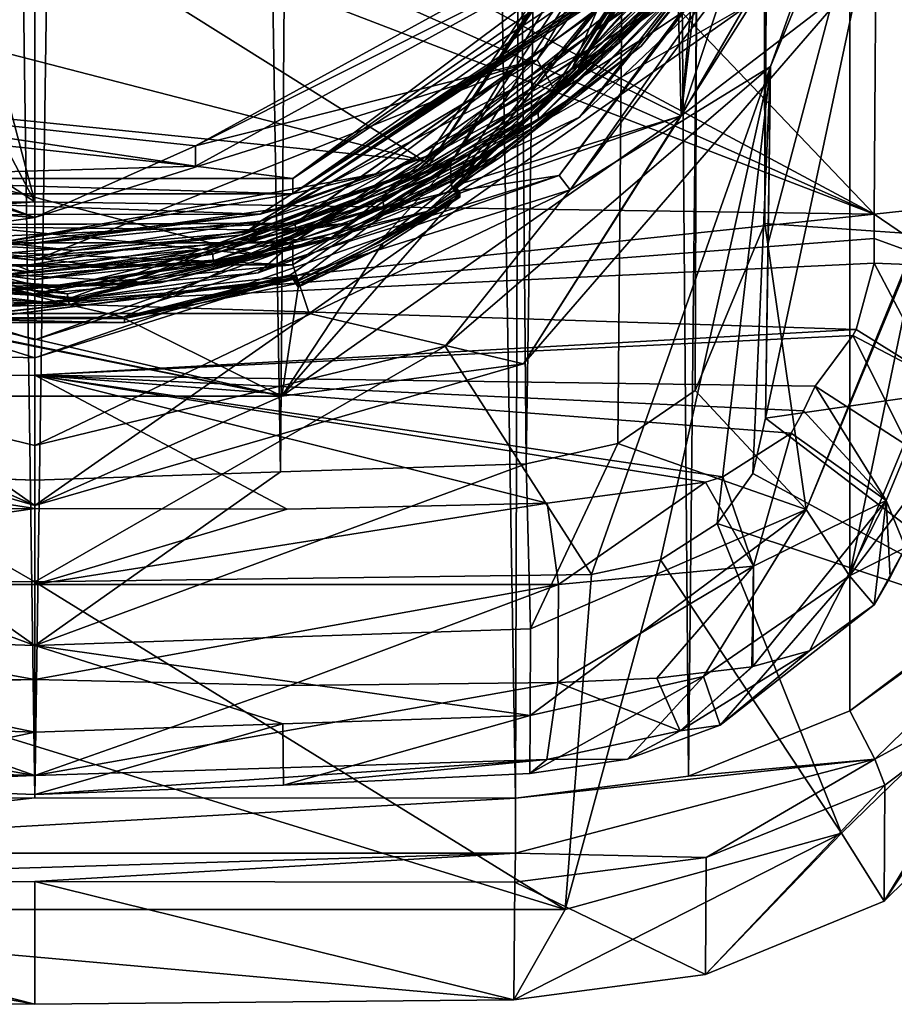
# Model space of a CAD drawing. Header units: metres. Extents: x -28 to 28, y -243 to 28.
# Tile 57 of 147: x 0 to 12, y -243 to -230. Entities that reach past the tile are written whole.
import ezdxf

# ---------------------------------------------------------------- set-up
doc = ezdxf.new("R2010")
doc.units = ezdxf.units.M
doc.layers.add('solid_10661043', color=7, linetype='CONTINUOUS')

msp = doc.modelspace()

# ---------------------------------------------------------------- linework, layer by layer
at = {"layer": 'solid_10661043'}
for points in [[(14.260134, -235.744232, 148.900345), (14.528956, -28.463978, 119.761185), (10.953245, -30.718777, 120.17012)], [(8.794792, -239.851074, 149.604797), (10.953245, -30.718777, 120.17012), (7.077552, -32.296108, 120.462379)], [(8.794792, -239.851074, 149.604797), (10.963223, -238.972534, 149.438049), (10.953245, -30.718777, 120.17012)], [(12.827184, -237.571793, 149.196396), (14.260134, -235.744232, 148.900345), (10.953245, -30.718777, 120.17012)], [(10.963223, -238.972534, 149.438049), (12.827184, -237.571793, 149.196396), (10.953245, -30.718777, 120.17012)], [(9.819463, -232.415909, 144.802475), (9.646918, -31.805536, 116.612808), (10.537894, -31.381983, 116.530365)], [(10.507792, -134.568008, 131.03302), (9.819463, -232.415909, 144.802475), (10.537894, -31.381983, 116.530365)], [(6.610481, -235.649948, 145.324188), (4.892302, -33.362179, 116.91967), (9.646918, -31.805536, 116.612808)], [(7.845077, -235.373337, 145.262558), (6.610481, -235.649948, 145.324188), (9.646918, -31.805536, 116.612808)], [(8.883996, -234.662659, 145.140533), (7.845077, -235.373337, 145.262558), (9.646918, -31.805536, 116.612808)], [(9.819463, -232.415909, 144.802475), (8.883996, -234.662659, 145.140533), (9.646918, -31.805536, 116.612808)], [(6.468189, -240.147827, 149.682373), (7.077552, -32.296108, 120.462379), (2.982663, -33.177189, 120.627808)], [(6.468189, -240.147827, 149.682373), (8.794792, -239.851074, 149.604797), (7.077552, -32.296108, 120.462379)], [(-6.468189, -240.147827, 149.682373), (0, -240.141998, 149.723801), (-2.982479, -33.177227, 120.627815)], [(0, -240.141998, 149.723801), (-0.000043, -33.363544, 120.662979), (-2.982479, -33.177227, 120.627815)], [(0, -240.141998, 149.723801), (2.982663, -33.177189, 120.627808), (-0.000043, -33.363544, 120.662979)], [(0, -240.141998, 149.723801), (6.468189, -240.147827, 149.682373), (2.982663, -33.177189, 120.627808)], [(-3.305357, -235.757614, 145.381073), (-4.885979, -33.363503, 116.919937), (0.002991, -33.878384, 117.022713)], [(3.305357, -235.757614, 145.381073), (0.002991, -33.878384, 117.022713), (4.892302, -33.362179, 116.91967)], [(6.610481, -235.649948, 145.324188), (3.305357, -235.757614, 145.381073), (4.892302, -33.362179, 116.91967)], [(0, -235.869141, 145.41066), (-3.305357, -235.757614, 145.381073), (0.002991, -33.878384, 117.022713)], [(3.305357, -235.757614, 145.381073), (0, -235.869141, 145.41066), (0.002991, -33.878384, 117.022713)], [(10.507792, -134.568008, 131.03302), (11.196074, -36.726776, 117.26329), (11.893538, -232.556244, 143.908066)], [(13.263363, -36.867573, 116.36544), (11.893538, -232.556244, 143.908066), (11.196074, -36.726776, 117.26329)], [(11.893538, -232.556244, 143.908066), (9.819463, -232.415909, 144.802475), (10.507792, -134.568008, 131.03302)], [(-8.043475, -223.244019, 117.530037), (8.043475, -227.407623, 118.645668), (5.242968, -231.574844, 119.762268)], [(-8.043475, -223.244019, 117.530037), (5.242968, -231.574844, 119.762268), (-7.775297, -228.205399, 118.859436)], [(12.228064, -223.749893, 126.800552), (9.829539, -235.033417, 128.596298), (9.865076, -232.679398, 127.983444)], [(12.228064, -223.749893, 126.800552), (14.566467, -234.351837, 131.239807), (9.829539, -235.033417, 128.596298)], [(12.228064, -223.749893, 126.800552), (9.865076, -232.679398, 127.983444), (9.898573, -230.300858, 127.403976)], [(11.650452, -226.044662, 130.030853), (12.228064, -223.749893, 126.800552), (9.898573, -230.300858, 127.403976)], [(7.924373, -228.204315, 135.268265), (10.937171, -224.656082, 134.31752), (6.759584, -230.21019, 135.80574)], [(6.980793, -230.601974, 133.706818), (6.759584, -230.21019, 135.80574), (10.937171, -224.656082, 134.31752)], [(6.980793, -230.601974, 133.706818), (10.937171, -224.656082, 134.31752), (8.973899, -228.710953, 133.240585)], [(8.696975, -230.963272, 121.461899), (10.75, -224.859955, 119.826523), (10.975, -227.044907, 120.693268)], [(9.273857, -226.010208, 120.134727), (10.75, -224.859955, 119.826523), (8.696975, -230.963272, 121.461899)], [(7.053384, -231.765656, 131.563782), (11.412658, -225.970139, 130.01088), (7.200444, -231.960938, 131.616119)], [(10.413155, -227.350571, 130.740082), (11.412658, -225.970139, 130.01088), (7.053384, -231.765656, 131.563782)], [(11.412658, -225.970139, 130.01088), (11.650452, -226.044662, 130.030853), (7.200444, -231.960938, 131.616119)], [(11.650452, -226.044662, 130.030853), (9.898573, -230.300858, 127.403976), (7.200444, -231.960938, 131.616119)], [(9.031406, -227.197449, 120.45285), (9.273857, -226.010208, 120.134727), (8.696975, -230.963272, 121.461899)], [(8.696975, -230.963272, 121.461899), (10.975, -227.044907, 120.693268), (10.975, -229.212814, 121.701157)], [(8.58188, -227.158752, 120.131897), (5.591261, -231.606979, 121.323799), (8.13539, -227.413498, 118.718941)], [(5.602021, -231.895142, 121.401009), (5.591261, -231.606979, 121.323799), (8.58188, -227.158752, 120.131897)], [(7.239349, -230.303268, 120.974464), (5.602021, -231.895142, 121.401009), (8.58188, -227.158752, 120.131897)], [(8.407458, -228.363602, 120.454735), (7.239349, -230.303268, 120.974464), (8.58188, -227.158752, 120.131897)], [(8.62681, -228.342728, 120.759727), (9.031406, -227.197449, 120.45285), (8.696975, -230.963272, 121.461899)], [(10.413155, -227.350571, 130.740082), (7.053384, -231.765656, 131.563782), (9.706754, -228.215454, 131.130142)], [(-2.42188, -227.530655, 137.232422), (-6.835716, -227.604538, 137.371872), (0, -232.123337, 138.397369)], [(-1.129875, -227.85202, 137.283493), (-2.42188, -227.530655, 137.232422), (0, -232.123337, 138.397369)], [(1.242382, -227.833252, 137.281525), (11.290958, -232.286453, 138.747162), (2.421863, -227.530655, 137.232422)], [(11.290958, -232.286453, 138.747162), (6.835705, -227.604538, 137.371872), (2.421863, -227.530655, 137.232422)], [(5.300373, -231.63028, 119.848831), (5.242968, -231.574844, 119.762268), (8.043475, -227.407623, 118.645668)], [(8.100316, -227.417389, 118.668106), (5.300373, -231.63028, 119.848831), (8.043475, -227.407623, 118.645668)], [(8.100316, -227.417389, 118.668106), (8.13539, -227.413498, 118.718941), (5.300373, -231.63028, 119.848831)], [(5.591261, -231.606979, 121.323799), (5.300373, -231.63028, 119.848831), (8.13539, -227.413498, 118.718941)], [(-6.835716, -227.604538, 137.371872), (-11.290958, -232.286453, 138.747162), (0, -232.123337, 138.397369)], [(11.290958, -232.286453, 138.747162), (11.323124, -227.679184, 137.513519), (6.835705, -227.604538, 137.371872)], [(12.357342, -227.569061, 137.951782), (11.323124, -227.679184, 137.513519), (12.325177, -232.176315, 139.185425)], [(12.325177, -232.176315, 139.185425), (11.323124, -227.679184, 137.513519), (11.290958, -232.286453, 138.747162)], [(-1.129875, -227.85202, 137.283493), (0, -232.123337, 138.397369), (-0.000009, -227.948135, 137.278625)], [(1.242382, -227.833252, 137.281525), (-0.000009, -227.948135, 137.278625), (11.290958, -232.286453, 138.747162)], [(7.924418, -228.476028, 134.254028), (3.468616, -231.807175, 135.146622), (9.081239, -227.868347, 134.091202)], [(9.081252, -228.075378, 133.318466), (9.081239, -227.868347, 134.091202), (3.468616, -231.807175, 135.146622)], [(11.290958, -232.286453, 138.747162), (-0.000009, -227.948135, 137.278625), (0, -232.123337, 138.397369)], [(9.755521, -227.953217, 131.041641), (8.211869, -229.905243, 131.526459), (9.066931, -229.326569, 131.251358)], [(9.388227, -228.362595, 131.26088), (8.211869, -229.905243, 131.526459), (9.755521, -227.953217, 131.041641)], [(9.081252, -228.075378, 133.318466), (3.468616, -231.807175, 135.146622), (3.468608, -232.014236, 134.373871)], [(9.081252, -228.075378, 133.318466), (3.468608, -232.014236, 134.373871), (9.039974, -228.315247, 133.319977)], [(5.537677, -231.994278, 132.142685), (8.158363, -230.026428, 131.860291), (9.69294, -228.166031, 131.398392)], [(9.706754, -228.215454, 131.130142), (5.537677, -231.994278, 132.142685), (9.69294, -228.166031, 131.398392)], [(9.486982, -228.103973, 132.114853), (7.857637, -229.987289, 132.581512), (9.322948, -228.525894, 132.159164)], [(9.162512, -228.414917, 132.309357), (7.857637, -229.987289, 132.581512), (9.486982, -228.103973, 132.114853)], [(9.044994, -228.903793, 131.519119), (9.69294, -228.166031, 131.398392), (8.158363, -230.026428, 131.860291)], [(-7.775297, -228.205399, 118.859436), (5.242968, -231.574844, 119.762268), (-6.472847, -230.386093, 119.443748)], [(2.162996, -231.370224, 136.116577), (7.924373, -228.204315, 135.268265), (6.759584, -230.21019, 135.80574)], [(7.924418, -228.476028, 134.254028), (7.924373, -228.204315, 135.268265), (2.162996, -231.370224, 136.116577)], [(3.323628, -232.205811, 134.261261), (7.486033, -230.055893, 133.633026), (9.039974, -228.315247, 133.319977)], [(8.936024, -228.446075, 133.355026), (3.323628, -232.205811, 134.261261), (9.039974, -228.315247, 133.319977)], [(3.468608, -232.014236, 134.373871), (8.936024, -228.446075, 133.355026), (9.039974, -228.315247, 133.319977)], [(9.706754, -228.215454, 131.130142), (7.053384, -231.765656, 131.563782), (5.537677, -231.994278, 132.142685)], [(7.318684, -230.284424, 121.279999), (8.50496, -228.311203, 120.751282), (8.62681, -228.342728, 120.759727)], [(8.50496, -228.362961, 120.55809), (8.50496, -228.311203, 120.751282), (7.318684, -230.284424, 121.279999)], [(8.973899, -228.710953, 133.240585), (9.198577, -228.244934, 133.18544), (7.486033, -230.055893, 133.633026)], [(9.039974, -228.315247, 133.319977), (7.486033, -230.055893, 133.633026), (9.198577, -228.244934, 133.18544)], [(8.936024, -228.446075, 133.355026), (8.830043, -228.575394, 133.389679), (3.323628, -232.205811, 134.261261)], [(3.468608, -232.014236, 134.373871), (8.830043, -228.575394, 133.389679), (8.936024, -228.446075, 133.355026)], [(3.499562, -232.411591, 133.278641), (7.857637, -229.987289, 132.581512), (9.162512, -228.414917, 132.309357)], [(3.499615, -232.410278, 133.283478), (3.499562, -232.411591, 133.278641), (9.162512, -228.414917, 132.309357)], [(9.162863, -228.413147, 132.314072), (3.499615, -232.410278, 133.283478), (9.162512, -228.414917, 132.309357)], [(4.721988, -231.985611, 133.30632), (3.499615, -232.410278, 133.283478), (9.162863, -228.413147, 132.314072)], [(9.388227, -228.362595, 131.26088), (4.234351, -232.411011, 132.249283), (8.211869, -229.905243, 131.526459)], [(9.388227, -228.362595, 131.26088), (6.185085, -231.420609, 132.019241), (4.234351, -232.411011, 132.249283)], [(4.721988, -231.985611, 133.30632), (9.162863, -228.413147, 132.314072), (6.903162, -230.716995, 133.000977)], [(8.476583, -228.373871, 120.487999), (5.602021, -231.895142, 121.401009), (7.239349, -230.303268, 120.974464)], [(5.637803, -231.947388, 121.445518), (5.602021, -231.895142, 121.401009), (8.476583, -228.373871, 120.487999)], [(5.637803, -231.947388, 121.445518), (8.476583, -228.373871, 120.487999), (8.50496, -228.362961, 120.55809)], [(7.318685, -230.336182, 121.086815), (5.637803, -231.947388, 121.445518), (8.50496, -228.362961, 120.55809)], [(9.388227, -228.362595, 131.26088), (8.934701, -228.9673, 131.416336), (6.185085, -231.420609, 132.019241)], [(9.316832, -228.442551, 132.502884), (6.777332, -231.009674, 132.772095), (6.771633, -230.92215, 133.114761)], [(8.733032, -229.021393, 132.583572), (9.316832, -228.442551, 132.502884), (6.771633, -230.92215, 133.114761)], [(9.316832, -228.442551, 132.502884), (9.322948, -228.525894, 132.159164), (6.777332, -231.009674, 132.772095)], [(6.903162, -230.716995, 133.000977), (9.162863, -228.413147, 132.314072), (8.733032, -229.021393, 132.583572)], [(8.476583, -228.373871, 120.487999), (7.239349, -230.303268, 120.974464), (8.407458, -228.363602, 120.454735)], [(7.318684, -230.284424, 121.279999), (8.62681, -228.342728, 120.759727), (8.696975, -230.963272, 121.461899)], [(7.318685, -230.336182, 121.086815), (8.50496, -228.362961, 120.55809), (7.318684, -230.284424, 121.279999)], [(7.924418, -228.476028, 134.254028), (2.162996, -231.370224, 136.116577), (2.162884, -231.642014, 135.102356)], [(7.924418, -228.476028, 134.254028), (2.162884, -231.642014, 135.102356), (3.468616, -231.807175, 135.146622)], [(8.830043, -228.575394, 133.389679), (3.032717, -232.287766, 134.283936), (3.323628, -232.205811, 134.261261)], [(4.587825, -231.744949, 134.228882), (3.032717, -232.287766, 134.283936), (8.830043, -228.575394, 133.389679)], [(4.587825, -231.744949, 134.228882), (8.830043, -228.575394, 133.389679), (3.468608, -232.014236, 134.373871)], [(7.857637, -229.987289, 132.581512), (6.777332, -231.009674, 132.772095), (9.322948, -228.525894, 132.159164)], [(6.980793, -230.601974, 133.706818), (8.973899, -228.710953, 133.240585), (7.486033, -230.055893, 133.633026)], [(3.468608, -232.674225, 131.910767), (9.081252, -228.735367, 130.855347), (5.275172, -232.25325, 132.001556)], [(3.468608, -232.674225, 131.910767), (9.081248, -229.03302, 129.744537), (9.081252, -228.735367, 130.855347)], [(9.081252, -228.735367, 130.855347), (7.328197, -230.984329, 131.677917), (5.275172, -232.25325, 132.001556)], [(9.081252, -228.735367, 130.855347), (9.066931, -229.326569, 131.251358), (7.328197, -230.984329, 131.677917)], [(6.185085, -231.420609, 132.019241), (8.934701, -228.9673, 131.416336), (7.293616, -230.674927, 131.956329)], [(7.293616, -230.674927, 131.956329), (9.044994, -228.903793, 131.519119), (8.158363, -230.026428, 131.860291)], [(8.934701, -228.9673, 131.416336), (9.044994, -228.903793, 131.519119), (7.293616, -230.674927, 131.956329)], [(3.468608, -232.674225, 131.910767), (3.468622, -232.971863, 130.799942), (9.081248, -229.03302, 129.744537)], [(9.081248, -229.03302, 129.744537), (3.468622, -232.971863, 130.799942), (9.655563, -229.436234, 129.852585)], [(6.903162, -230.716995, 133.000977), (8.733032, -229.021393, 132.583572), (6.771633, -230.92215, 133.114761)], [(10.975, -229.212814, 121.701157), (9.655563, -229.436234, 129.852585), (6.575505, -234.303757, 123.065277)], [(8.696975, -230.963272, 121.461899), (10.975, -229.212814, 121.701157), (6.575505, -234.303757, 123.065277)], [(8.211869, -229.905243, 131.526459), (7.328197, -230.984329, 131.677917), (9.066931, -229.326569, 131.251358)], [(3.468622, -232.971863, 130.799942), (3.688202, -233.624054, 130.974701), (9.655563, -229.436234, 129.852585)], [(6.575505, -234.303757, 123.065277), (9.655563, -229.436234, 129.852585), (3.688202, -233.624054, 130.974701)], [(4.234351, -232.411011, 132.249283), (6.258892, -231.480942, 131.912521), (8.211869, -229.905243, 131.526459)], [(8.211869, -229.905243, 131.526459), (6.258892, -231.480942, 131.912521), (7.328197, -230.984329, 131.677917)], [(3.499562, -232.411591, 133.278641), (5.83266, -231.48024, 132.945969), (7.857637, -229.987289, 132.581512)], [(5.537677, -231.994278, 132.142685), (6.251968, -231.529449, 132.228439), (8.158363, -230.026428, 131.860291)], [(7.857637, -229.987289, 132.581512), (5.83266, -231.48024, 132.945969), (6.777332, -231.009674, 132.772095)], [(7.293616, -230.674927, 131.956329), (8.158363, -230.026428, 131.860291), (6.251968, -231.529449, 132.228439)], [(3.323628, -232.205811, 134.261261), (5.394746, -231.461288, 133.974609), (7.486033, -230.055893, 133.633026)], [(6.980793, -230.601974, 133.706818), (7.486033, -230.055893, 133.633026), (5.394746, -231.461288, 133.974609)], [(-4.42454, -230.660446, 135.926392), (0, -232.331696, 136.374191), (-6.759584, -230.21019, 135.80574)], [(-4.685194, -231.963333, 133.894241), (-6.759584, -230.21019, 135.80574), (0, -232.331696, 136.374191)], [(2.162996, -231.370224, 136.116577), (6.759584, -230.21019, 135.80574), (0, -232.331696, 136.374191)], [(0, -232.909332, 134.218384), (0, -232.331696, 136.374191), (6.759584, -230.21019, 135.80574)], [(0, -232.909332, 134.218384), (6.759584, -230.21019, 135.80574), (2.791173, -232.566666, 134.168655)], [(2.791173, -232.566666, 134.168655), (6.759584, -230.21019, 135.80574), (5.09989, -231.738083, 133.981445)], [(5.09989, -231.738083, 133.981445), (6.759584, -230.21019, 135.80574), (6.980793, -230.601974, 133.706818)], [(5.51886, -234.065674, 127.725281), (9.898573, -230.300858, 127.403976), (7.486995, -237.138763, 128.812332)], [(7.200444, -231.960938, 131.616119), (9.898573, -230.300858, 127.403976), (5.51886, -234.065674, 127.725281)], [(5.652492, -231.901932, 121.713417), (7.318684, -230.284424, 121.279999), (8.696975, -230.963272, 121.461899)], [(7.318685, -230.336182, 121.086815), (7.318684, -230.284424, 121.279999), (5.652492, -231.901932, 121.713417)], [(9.898573, -230.300858, 127.403976), (8.419504, -236.941818, 128.89151), (7.486995, -237.138763, 128.812332)], [(9.898573, -230.300858, 127.403976), (9.181102, -236.44989, 128.874741), (8.419504, -236.941818, 128.89151)], [(9.898573, -230.300858, 127.403976), (9.661068, -235.777985, 128.770187), (9.181102, -236.44989, 128.874741)], [(9.898573, -230.300858, 127.403976), (9.829539, -235.033417, 128.596298), (9.661068, -235.777985, 128.770187)], [(9.898573, -230.300858, 127.403976), (9.865076, -232.679398, 127.983444), (9.829539, -235.033417, 128.596298)], [(-6.472847, -230.386093, 119.443748), (5.242968, -231.574844, 119.762268), (2.986201, -232.83432, 120.099747)], [(-6.472847, -230.386093, 119.443748), (2.986201, -232.83432, 120.099747), (-4.536256, -232.071075, 119.895233)], [(7.318685, -230.336182, 121.086815), (5.652492, -231.953705, 121.520233), (5.637803, -231.947388, 121.445518)], [(7.318685, -230.336182, 121.086815), (5.652492, -231.901932, 121.713417), (5.652492, -231.953705, 121.520233)], [(-4.42454, -230.660446, 135.926392), (2.162996, -231.370224, 136.116577), (0, -232.331696, 136.374191)], [(2.162884, -231.642014, 135.102356), (2.162996, -231.370224, 136.116577), (-4.42454, -230.660446, 135.926392)], [(2.162884, -231.642014, 135.102356), (-4.42454, -230.660446, 135.926392), (-4.424427, -230.932251, 134.912186)], [(5.09989, -231.738083, 133.981445), (6.980793, -230.601974, 133.706818), (5.394746, -231.461288, 133.974609)], [(5.173812, -232.033585, 132.285599), (7.293616, -230.674927, 131.956329), (6.251968, -231.529449, 132.228439)], [(6.185085, -231.420609, 132.019241), (7.293616, -230.674927, 131.956329), (5.173812, -232.033585, 132.285599)], [(4.721988, -231.985611, 133.30632), (6.903162, -230.716995, 133.000977), (6.771633, -230.92215, 133.114761)], [(2.162884, -231.642014, 135.102356), (-4.424427, -230.932251, 134.912186), (-3.468622, -231.807175, 135.146622)], [(3.321812, -234.735474, 122.472656), (8.696975, -230.963272, 121.461899), (6.575505, -234.303757, 123.065277)], [(5.715565, -232.007462, 121.741692), (8.696975, -230.963272, 121.461899), (3.321812, -234.735474, 122.472656)], [(6.771633, -230.92215, 133.114761), (4.690802, -232.185684, 133.054749), (4.68662, -232.095947, 133.396866)], [(4.721988, -231.985611, 133.30632), (6.771633, -230.92215, 133.114761), (4.68662, -232.095947, 133.396866)], [(6.771633, -230.92215, 133.114761), (6.777332, -231.009674, 132.772095), (4.690802, -232.185684, 133.054749)], [(5.715565, -232.007462, 121.741692), (5.652492, -231.901932, 121.713417), (8.696975, -230.963272, 121.461899)], [(5.83266, -231.48024, 132.945969), (4.690802, -232.185684, 133.054749), (6.777332, -231.009674, 132.772095)], [(6.258892, -231.480942, 131.912521), (5.275172, -232.25325, 132.001556), (7.328197, -230.984329, 131.677917)], [(2.765129, -232.877426, 132.356934), (6.185085, -231.420609, 132.019241), (2.796016, -232.906006, 132.483185)], [(4.234351, -232.411011, 132.249283), (6.185085, -231.420609, 132.019241), (2.765129, -232.877426, 132.356934)], [(6.185085, -231.420609, 132.019241), (5.173812, -232.033585, 132.285599), (2.796016, -232.906006, 132.483185)], [(5.09989, -231.738083, 133.981445), (5.394746, -231.461288, 133.974609), (3.036785, -232.383774, 134.185913)], [(3.323628, -232.205811, 134.261261), (3.036785, -232.383774, 134.185913), (5.394746, -231.461288, 133.974609)], [(3.499562, -232.411591, 133.278641), (3.517561, -232.502563, 133.18457), (5.83266, -231.48024, 132.945969)], [(5.83266, -231.48024, 132.945969), (3.517561, -232.502563, 133.18457), (4.690802, -232.185684, 133.054749)], [(6.258892, -231.480942, 131.912521), (3.989734, -232.60173, 132.177887), (5.275172, -232.25325, 132.001556)], [(4.234351, -232.411011, 132.249283), (3.989734, -232.60173, 132.177887), (6.258892, -231.480942, 131.912521)], [(5.300373, -231.63028, 119.848831), (0.440793, -233.432144, 120.331635), (2.986201, -232.83432, 120.099747)], [(0.464979, -233.507721, 121.833099), (0.440793, -233.432144, 120.331635), (5.300373, -231.63028, 119.848831)], [(5.591261, -231.606979, 121.323799), (0.464979, -233.507721, 121.833099), (5.300373, -231.63028, 119.848831)], [(1.191051, -233.67627, 121.878258), (0.464979, -233.507721, 121.833099), (5.591261, -231.606979, 121.323799)], [(1.191051, -233.67627, 121.878258), (5.591261, -231.606979, 121.323799), (3.436957, -233.102554, 121.724533)], [(5.300373, -231.63028, 119.848831), (2.986201, -232.83432, 120.099747), (5.242968, -231.574844, 119.762268)], [(5.591261, -231.606979, 121.323799), (3.500044, -233.208099, 121.752815), (3.436957, -233.102554, 121.724533)], [(4.624999, -232.675369, 121.610069), (3.500044, -233.208099, 121.752815), (5.591261, -231.606979, 121.323799)], [(5.537677, -231.994278, 132.142685), (4.060669, -232.607178, 132.483948), (6.251968, -231.529449, 132.228439)], [(5.173812, -232.033585, 132.285599), (6.251968, -231.529449, 132.228439), (4.060669, -232.607178, 132.483948)], [(5.602021, -231.895142, 121.401009), (4.624999, -232.675369, 121.610069), (5.591261, -231.606979, 121.323799)], [(-7.053384, -231.765656, 131.563782), (0, -233.97934, 132.156937), (-7.200444, -231.960938, 131.616119)], [(0, -233.366959, 132.510498), (0, -233.97934, 132.156937), (-7.053384, -231.765656, 131.563782)], [(0, -233.366959, 132.510498), (-7.053384, -231.765656, 131.563782), (-3.989883, -232.676987, 132.325607)], [(2.162884, -231.642014, 135.102356), (-3.468622, -231.807175, 135.146622), (3.468616, -231.807175, 135.146622)], [(-0.718249, -232.71373, 134.459091), (3.032717, -232.287766, 134.283936), (4.587825, -231.744949, 134.228882)], [(-0.718249, -232.71373, 134.459091), (4.587825, -231.744949, 134.228882), (3.468608, -232.014236, 134.373871)], [(7.053384, -231.765656, 131.563782), (7.200444, -231.960938, 131.616119), (0, -234.220825, 132.221649)], [(0, -233.97934, 132.156937), (7.053384, -231.765656, 131.563782), (0, -234.220825, 132.221649)], [(5.537677, -231.994278, 132.142685), (7.053384, -231.765656, 131.563782), (0, -233.97934, 132.156937)], [(2.791173, -232.566666, 134.168655), (5.09989, -231.738083, 133.981445), (3.036785, -232.383774, 134.185913)], [(3.468608, -232.014236, 134.373871), (3.468616, -231.807175, 135.146622), (-3.468622, -231.807175, 135.146622)], [(3.468608, -232.014236, 134.373871), (-3.468622, -231.807175, 135.146622), (-3.468608, -232.014236, 134.373871)], [(5.602021, -231.895142, 121.401009), (5.665107, -232.000687, 121.429291), (4.624999, -232.675369, 121.610069)], [(5.637803, -231.947388, 121.445518), (5.665107, -232.000687, 121.429291), (5.602021, -231.895142, 121.401009)], [(5.715565, -232.007462, 121.741692), (5.715565, -232.059219, 121.548508), (5.652492, -231.901932, 121.713417)], [(5.652492, -231.953705, 121.520233), (5.652492, -231.901932, 121.713417), (5.715565, -232.059219, 121.548508)], [(-7.200444, -231.960938, 131.616119), (0, -234.220825, 132.221649), (-5.518345, -234.065933, 127.725296)], [(0, -233.97934, 132.156937), (0, -234.220825, 132.221649), (-7.200444, -231.960938, 131.616119)], [(-4.685194, -231.963333, 133.894241), (0, -232.331696, 136.374191), (-2.395004, -232.674805, 134.119415)], [(-0.718249, -232.71373, 134.459091), (3.468608, -232.014236, 134.373871), (-3.468608, -232.014236, 134.373871)], [(7.200444, -231.960938, 131.616119), (5.51886, -234.065674, 127.725281), (0, -235.402893, 127.810097)], [(7.200444, -231.960938, 131.616119), (0, -235.402893, 127.810097), (0, -234.220825, 132.221649)], [(5.537677, -231.994278, 132.142685), (0, -233.97934, 132.156937), (0, -233.366959, 132.510498)], [(5.537677, -231.994278, 132.142685), (0, -233.366959, 132.510498), (4.060669, -232.607178, 132.483948)], [(2.309852, -232.755722, 133.475967), (3.499615, -232.410278, 133.283478), (4.721988, -231.985611, 133.30632)], [(2.309852, -232.755722, 133.475967), (4.721988, -231.985611, 133.30632), (2.395918, -232.825119, 133.557693)], [(4.721988, -231.985611, 133.30632), (4.68662, -232.095947, 133.396866), (2.395918, -232.825119, 133.557693)], [(2.796016, -232.906006, 132.483185), (5.173812, -232.033585, 132.285599), (4.060669, -232.607178, 132.483948)], [(4.675, -232.681381, 121.922264), (5.715565, -232.007462, 121.741692), (3.321812, -234.735474, 122.472656)], [(5.700878, -232.052902, 121.473793), (4.624999, -232.675369, 121.610069), (5.665107, -232.000687, 121.429291)], [(4.675, -232.681381, 121.922264), (5.715565, -232.059219, 121.548508), (5.715565, -232.007462, 121.741692)], [(5.637803, -231.947388, 121.445518), (5.700878, -232.052902, 121.473793), (5.665107, -232.000687, 121.429291)], [(5.652492, -231.953705, 121.520233), (5.700878, -232.052902, 121.473793), (5.637803, -231.947388, 121.445518)], [(5.652492, -231.953705, 121.520233), (5.715565, -232.059219, 121.548508), (5.700878, -232.052902, 121.473793)], [(-11.291875, -232.615402, 138.806427), (0, -232.123337, 138.397369), (-11.290958, -232.286453, 138.747162)], [(-11.291875, -232.615402, 138.806427), (-11.291493, -232.949448, 138.810028), (0, -232.123337, 138.397369)], [(-11.291493, -232.949448, 138.810028), (0, -233.485764, 138.278229), (0, -232.123337, 138.397369)], [(-4.838903, -232.134964, 121.465271), (-4.587154, -232.130814, 119.982941), (0.440793, -233.432144, 120.331635)], [(0.464979, -233.507721, 121.833099), (-4.838903, -232.134964, 121.465271), (0.440793, -233.432144, 120.331635)], [(0.464979, -233.507721, 121.833099), (-3.546867, -233.058578, 121.712753), (-4.838903, -232.134964, 121.465271)], [(0.440793, -233.432144, 120.331635), (-4.587154, -232.130814, 119.982941), (-2.155274, -233.095215, 120.169655)], [(-4.536256, -232.071075, 119.895233), (2.986201, -232.83432, 120.099747), (0.436854, -233.358231, 120.240128)], [(-4.536256, -232.071075, 119.895233), (0.436854, -233.358231, 120.240128), (-2.155274, -233.095215, 120.169655)], [(-3.908972, -232.041702, 134.11174), (-3.658782, -232.12767, 134.133438), (-0.175869, -232.699356, 134.339935)], [(3.032717, -232.287766, 134.283936), (-3.908972, -232.041702, 134.11174), (-0.175869, -232.699356, 134.339935)], [(-3.213071, -232.298523, 134.309875), (-3.908972, -232.041702, 134.11174), (3.032717, -232.287766, 134.283936)], [(-3.658782, -232.12767, 134.133438), (-1.997808, -232.630478, 134.17543), (-0.175869, -232.699356, 134.339935)], [(0, -233.485764, 138.278229), (11.290958, -232.286453, 138.747162), (0, -232.123337, 138.397369)], [(4.68662, -232.095947, 133.396866), (2.398017, -232.916229, 133.215927), (2.395918, -232.825119, 133.557693)], [(4.68662, -232.095947, 133.396866), (4.690802, -232.185684, 133.054749), (2.398017, -232.916229, 133.215927)], [(5.700878, -232.052902, 121.473793), (3.535815, -233.260315, 121.797318), (3.500044, -233.208099, 121.752815)], [(5.700878, -232.052902, 121.473793), (3.500044, -233.208099, 121.752815), (4.624999, -232.675369, 121.610069)], [(5.700878, -232.052902, 121.473793), (5.715565, -232.059219, 121.548508), (3.535815, -233.260315, 121.797318)], [(5.715565, -232.059219, 121.548508), (4.675, -232.733139, 121.72908), (3.535815, -233.260315, 121.797318)], [(4.675, -232.681381, 121.922264), (4.675, -232.733139, 121.72908), (5.715565, -232.059219, 121.548508)], [(-3.213071, -232.298523, 134.309875), (3.032717, -232.287766, 134.283936), (-0.718249, -232.71373, 134.459091)], [(-0.175869, -232.699356, 134.339935), (3.036785, -232.383774, 134.185913), (3.323628, -232.205811, 134.261261)], [(3.032717, -232.287766, 134.283936), (-0.175869, -232.699356, 134.339935), (3.323628, -232.205811, 134.261261)], [(11.291875, -232.615326, 138.806412), (11.290958, -232.286453, 138.747162), (0, -233.485764, 138.278229)], [(3.517561, -232.502563, 133.18457), (2.398017, -232.916229, 133.215927), (4.690802, -232.185684, 133.054749)], [(3.989734, -232.60173, 132.177887), (3.002573, -233.07576, 132.204956), (5.275172, -232.25325, 132.001556)], [(3.468608, -232.674225, 131.910767), (5.275172, -232.25325, 132.001556), (3.002573, -233.07576, 132.204956)], [(12.325177, -232.176315, 139.185425), (11.290958, -232.286453, 138.747162), (12.321296, -232.989853, 139.264221)], [(12.321296, -232.989853, 139.264221), (11.290958, -232.286453, 138.747162), (11.291875, -232.615326, 138.806412)], [(-3.499615, -232.438354, 133.178665), (3.517561, -232.502563, 133.18457), (3.499562, -232.411591, 133.278641)], [(-3.499561, -232.437088, 133.183502), (-3.499615, -232.438354, 133.178665), (3.499562, -232.411591, 133.278641)], [(3.499615, -232.410278, 133.283478), (-3.499561, -232.437088, 133.183502), (3.499562, -232.411591, 133.278641)], [(-2.73144, -232.68251, 133.379639), (-3.499561, -232.437088, 133.183502), (3.499615, -232.410278, 133.283478)], [(-2.73144, -232.68251, 133.379639), (3.499615, -232.410278, 133.283478), (-0.216108, -232.991837, 133.500793)], [(-2.395004, -232.674805, 134.119415), (0, -232.331696, 136.374191), (0, -232.909332, 134.218384)], [(4.234351, -232.411011, 132.249283), (-2.377083, -232.985748, 132.302094), (3.989734, -232.60173, 132.177887)], [(4.234351, -232.411011, 132.249283), (-0.958964, -233.183334, 132.381912), (-2.377083, -232.985748, 132.302094)], [(4.234351, -232.411011, 132.249283), (2.765129, -232.877426, 132.356934), (-0.958964, -233.183334, 132.381912)], [(-0.216108, -232.991837, 133.500793), (3.499615, -232.410278, 133.283478), (2.309852, -232.755722, 133.475967)], [(-0.175869, -232.699356, 134.339935), (0.534234, -232.779205, 134.253784), (3.036785, -232.383774, 134.185913)], [(2.791173, -232.566666, 134.168655), (3.036785, -232.383774, 134.185913), (0.534234, -232.779205, 134.253784)], [(10.377158, -236.260864, 144.444458), (8.883996, -234.662659, 145.140533), (9.819463, -232.415909, 144.802475)], [(11.893538, -232.556244, 143.908066), (10.377158, -236.260864, 144.444458), (9.819463, -232.415909, 144.802475)], [(-3.560557, -232.545502, 133.39296), (0, -233.077896, 133.58931), (-3.341126, -232.702896, 133.072235)], [(-0.216108, -232.991837, 133.500793), (0, -233.077896, 133.58931), (-3.560557, -232.545502, 133.39296)], [(-3.499615, -232.438354, 133.178665), (-1.499562, -232.963455, 133.231766), (1.037014, -233.003845, 133.281174)], [(-3.499615, -232.438354, 133.178665), (1.037014, -233.003845, 133.281174), (3.517561, -232.502563, 133.18457)], [(0, -232.909332, 134.218384), (2.791173, -232.566666, 134.168655), (0.534234, -232.779205, 134.253784)], [(3.517561, -232.502563, 133.18457), (1.037014, -233.003845, 133.281174), (2.398017, -232.916229, 133.215927)], [(11.893538, -232.556244, 143.908066), (11.917707, -232.559906, 143.88324), (10.377158, -236.260864, 144.444458)], [(11.917707, -232.559906, 143.88324), (10.962105, -237.156967, 142.460449), (10.377158, -236.260864, 144.444458)], [(11.917707, -232.559906, 143.88324), (12.745056, -232.854248, 141.832581), (10.962105, -237.156967, 142.460449)], [(0, -233.366959, 132.510498), (-3.989883, -232.676987, 132.325607), (-0.769058, -233.31604, 132.601059)], [(-3.468608, -232.674225, 131.910767), (-3.468616, -232.971863, 130.799942), (3.468622, -232.971863, 130.799942)], [(-3.468608, -232.674225, 131.910767), (3.468608, -232.674225, 131.910767), (-1.810833, -233.271393, 132.22113)], [(-3.468608, -232.674225, 131.910767), (3.468622, -232.971863, 130.799942), (3.468608, -232.674225, 131.910767)], [(-2.395004, -232.674805, 134.119415), (0, -232.909332, 134.218384), (-1.997808, -232.630478, 134.17543)], [(-2.377083, -232.985748, 132.302094), (1.534736, -233.207458, 132.302872), (3.989734, -232.60173, 132.177887)], [(0, -232.909332, 134.218384), (0.534234, -232.779205, 134.253784), (-1.997808, -232.630478, 134.17543)], [(-0.175869, -232.699356, 134.339935), (-1.997808, -232.630478, 134.17543), (0.534234, -232.779205, 134.253784)], [(3.468608, -232.674225, 131.910767), (0.604869, -233.419815, 132.279144), (-1.810833, -233.271393, 132.22113)], [(0, -233.366959, 132.510498), (1.6842, -233.211899, 132.610153), (4.060669, -232.607178, 132.483948)], [(11.291875, -232.615326, 138.806412), (0, -233.485764, 138.278229), (11.291493, -232.949448, 138.810028)], [(3.468608, -232.674225, 131.910767), (3.002573, -233.07576, 132.204956), (0.604869, -233.419815, 132.279144)], [(3.989734, -232.60173, 132.177887), (1.534736, -233.207458, 132.302872), (3.002573, -233.07576, 132.204956)], [(2.796016, -232.906006, 132.483185), (4.060669, -232.607178, 132.483948), (1.6842, -233.211899, 132.610153)], [(4.675, -232.681381, 121.922264), (3.321812, -234.735474, 122.472656), (3.550502, -233.214874, 122.065216)], [(4.675, -232.681381, 121.922264), (3.550502, -233.214874, 122.065216), (4.675, -232.733139, 121.72908)], [(12.321296, -232.989853, 139.264221), (11.291875, -232.615326, 138.806412), (11.291493, -232.949448, 138.810028)], [(0, -233.077896, 133.58931), (0, -233.169449, 133.24762), (-3.341126, -232.702896, 133.072235)], [(-1.499562, -232.963455, 133.231766), (-3.341126, -232.702896, 133.072235), (0, -233.169449, 133.24762)], [(-0.216108, -232.991837, 133.500793), (2.309852, -232.755722, 133.475967), (0, -233.077896, 133.58931)], [(2.309852, -232.755722, 133.475967), (2.395918, -232.825119, 133.557693), (0, -233.077896, 133.58931)], [(2.395918, -232.825119, 133.557693), (0, -233.169449, 133.24762), (0, -233.077896, 133.58931)], [(2.395918, -232.825119, 133.557693), (2.398017, -232.916229, 133.215927), (0, -233.169449, 133.24762)], [(4.675, -232.733139, 121.72908), (3.550502, -233.266632, 121.872032), (3.535815, -233.260315, 121.797318)], [(4.675, -232.733139, 121.72908), (3.550502, -233.214874, 122.065216), (3.550502, -233.266632, 121.872032)], [(-11.291493, -232.949448, 138.810028), (-11.051794, -233.83815, 138.517563), (0, -233.485764, 138.278229)], [(1.037014, -233.003845, 133.281174), (-1.499562, -232.963455, 133.231766), (0, -233.169449, 133.24762)], [(-0.958964, -233.183334, 132.381912), (2.765129, -232.877426, 132.356934), (0.283596, -233.248611, 132.536758)], [(1.037014, -233.003845, 133.281174), (0, -233.169449, 133.24762), (2.398017, -232.916229, 133.215927)], [(0, -233.485764, 138.278229), (11.051701, -233.838318, 138.517456), (11.291493, -232.949448, 138.810028)], [(2.765129, -232.877426, 132.356934), (2.796016, -232.906006, 132.483185), (0.283596, -233.248611, 132.536758)], [(0.283596, -233.248611, 132.536758), (2.796016, -232.906006, 132.483185), (1.6842, -233.211899, 132.610153)], [(0.440793, -233.432144, 120.331635), (0.436854, -233.358231, 120.240128), (2.986201, -232.83432, 120.099747)], [(10.962105, -237.156967, 142.460449), (12.745056, -232.854248, 141.832581), (12.350209, -235.313934, 139.749893)], [(12.108445, -234.499466, 138.780838), (11.291493, -232.949448, 138.810028), (11.051701, -233.838318, 138.517456)], [(12.108445, -234.499466, 138.780838), (12.321296, -232.989853, 139.264221), (11.291493, -232.949448, 138.810028)], [(3.468622, -232.971863, 130.799942), (-3.688207, -233.624054, 130.974701), (3.688202, -233.624054, 130.974701)], [(3.468622, -232.971863, 130.799942), (-3.468616, -232.971863, 130.799942), (-3.688207, -233.624054, 130.974701)], [(0.464979, -233.507721, 121.833099), (-3.579523, -233.1763, 121.744293), (-3.546867, -233.058578, 121.712753)], [(-2.377083, -232.985748, 132.302094), (-1.001468, -233.274796, 132.282303), (1.534736, -233.207458, 132.302872)], [(-2.244029, -233.046112, 132.444031), (0.283596, -233.248611, 132.536758), (-0.769058, -233.31604, 132.601059)], [(-0.958964, -233.183334, 132.381912), (0.283596, -233.248611, 132.536758), (-2.244029, -233.046112, 132.444031)], [(0.440793, -233.432144, 120.331635), (-2.155274, -233.095215, 120.169655), (0.436854, -233.358231, 120.240128)], [(1.534736, -233.207458, 132.302872), (0.604869, -233.419815, 132.279144), (3.002573, -233.07576, 132.204956)], [(0.464979, -233.507721, 121.833099), (-2.394076, -233.567963, 121.849243), (-3.579523, -233.1763, 121.744293)], [(-1.150575, -233.742722, 121.926582), (3.472739, -233.154785, 121.769043), (3.487428, -233.161102, 121.84375)], [(-1.150575, -233.742722, 121.926582), (-1.132052, -233.683578, 121.880219), (3.472739, -233.154785, 121.769043)], [(1.204104, -233.746155, 122.000511), (-1.150575, -233.742722, 121.926582), (3.487428, -233.161102, 121.84375)], [(1.191051, -233.67627, 121.878258), (3.472739, -233.154785, 121.769043), (-1.132052, -233.683578, 121.880219)], [(1.534736, -233.207458, 132.302872), (-1.001468, -233.274796, 132.282303), (0.604869, -233.419815, 132.279144)], [(0, -233.366959, 132.510498), (-0.769058, -233.31604, 132.601059), (1.6842, -233.211899, 132.610153)], [(0.283596, -233.248611, 132.536758), (1.6842, -233.211899, 132.610153), (-0.769058, -233.31604, 132.601059)], [(1.191051, -233.67627, 121.878258), (3.436957, -233.102554, 121.724533), (3.472739, -233.154785, 121.769043)], [(1.204104, -233.694382, 122.193695), (3.487428, -233.109344, 122.036942), (3.550502, -233.214874, 122.065216)], [(1.204104, -233.694382, 122.193695), (3.487428, -233.161102, 121.84375), (3.487428, -233.109344, 122.036942)], [(1.204104, -233.694382, 122.193695), (1.204104, -233.746155, 122.000511), (3.487428, -233.161102, 121.84375)], [(1.204104, -233.694382, 122.193695), (3.550502, -233.214874, 122.065216), (3.321812, -234.735474, 122.472656)], [(3.436957, -233.102554, 121.724533), (3.500044, -233.208099, 121.752815), (3.535815, -233.260315, 121.797318)], [(3.472739, -233.154785, 121.769043), (3.436957, -233.102554, 121.724533), (3.535815, -233.260315, 121.797318)], [(3.472739, -233.154785, 121.769043), (3.535815, -233.260315, 121.797318), (3.550502, -233.266632, 121.872032)], [(3.487428, -233.161102, 121.84375), (3.472739, -233.154785, 121.769043), (3.550502, -233.266632, 121.872032)], [(3.487428, -233.161102, 121.84375), (3.550502, -233.214874, 122.065216), (3.487428, -233.109344, 122.036942)], [(3.487428, -233.161102, 121.84375), (3.550502, -233.266632, 121.872032), (3.550502, -233.214874, 122.065216)], [(-1.001468, -233.274796, 132.282303), (-1.810833, -233.271393, 132.22113), (0.604869, -233.419815, 132.279144)], [(-11.051794, -233.83815, 138.517563), (-11.005634, -233.921692, 138.462067), (0, -233.485764, 138.278229)], [(-11.005634, -233.921692, 138.462067), (-10.498232, -234.604446, 137.636368), (0, -233.485764, 138.278229)], [(0, -233.485764, 138.278229), (-10.498232, -234.604446, 137.636368), (0, -234.452789, 137.311127)], [(0, -233.485764, 138.278229), (0, -234.452789, 137.311127), (11.051701, -233.838318, 138.517456)], [(0, -236.211197, 123.57637), (-3.688207, -233.624054, 130.974701), (-6.575505, -234.303757, 123.065277)], [(0, -236.211197, 123.57637), (3.688202, -233.624054, 130.974701), (-3.688207, -233.624054, 130.974701)], [(-2.419958, -233.583618, 122.164017), (3.321812, -234.735474, 122.472656), (-3.321803, -234.735474, 122.472656)], [(-2.419958, -233.583618, 122.164017), (-1.190827, -233.81781, 122.226768), (3.321812, -234.735474, 122.472656)], [(-1.132052, -233.683578, 121.880219), (-2.394076, -233.567963, 121.849243), (0.464979, -233.507721, 121.833099)], [(1.191051, -233.67627, 121.878258), (-1.132052, -233.683578, 121.880219), (0.464979, -233.507721, 121.833099)], [(6.575505, -234.303757, 123.065277), (3.688202, -233.624054, 130.974701), (0, -236.211197, 123.57637)], [(-1.190827, -233.81781, 122.226768), (-1.158178, -233.700104, 122.195236), (3.321812, -234.735474, 122.472656)], [(-1.158178, -233.700104, 122.195236), (1.204104, -233.694382, 122.193695), (3.321812, -234.735474, 122.472656)], [(-1.158178, -233.700104, 122.195236), (1.204104, -233.746155, 122.000511), (1.204104, -233.694382, 122.193695)], [(-1.158178, -233.700104, 122.195236), (-1.158178, -233.751877, 122.002045), (1.204104, -233.746155, 122.000511)], [(1.204104, -233.746155, 122.000511), (-1.158178, -233.751877, 122.002045), (-1.150575, -233.742722, 121.926582)], [(11.00561, -233.921738, 138.462036), (11.051701, -233.838318, 138.517456), (0, -234.452789, 137.311127)], [(12.108445, -234.499466, 138.780838), (11.051701, -233.838318, 138.517456), (11.00561, -233.921738, 138.462036)], [(11.00561, -233.921738, 138.462036), (0, -234.452789, 137.311127), (10.498232, -234.604446, 137.636368)], [(11.75499, -235.416901, 137.748917), (11.00561, -233.921738, 138.462036), (10.498232, -234.604446, 137.636368)], [(12.108445, -234.499466, 138.780838), (11.00561, -233.921738, 138.462036), (11.75499, -235.416901, 137.748917)], [(-5.518345, -234.065933, 127.725296), (-0.000419, -237.235199, 128.330612), (-7.486995, -237.138763, 128.812332)], [(-5.518345, -234.065933, 127.725296), (0, -235.402893, 127.810097), (-0.000419, -237.235199, 128.330612)], [(0, -234.220825, 132.221649), (0, -235.402893, 127.810097), (-5.518345, -234.065933, 127.725296)], [(5.51886, -234.065674, 127.725281), (7.486995, -237.138763, 128.812332), (-0.000419, -237.235199, 128.330612)], [(0, -235.402893, 127.810097), (5.51886, -234.065674, 127.725281), (-0.000419, -237.235199, 128.330612)], [(-3.321803, -234.735474, 122.472656), (0, -236.211197, 123.57637), (-6.575505, -234.303757, 123.065277)], [(3.321812, -234.735474, 122.472656), (6.575505, -234.303757, 123.065277), (0, -236.211197, 123.57637)], [(14.566467, -234.351837, 131.239807), (13.621899, -237.929001, 132.130585), (9.829539, -235.033417, 128.596298)], [(0, -234.452789, 137.311127), (-10.498232, -234.604446, 137.636368), (0, -236.247589, 133.462158)], [(3.39268, -236.256531, 133.653198), (0, -234.452789, 137.311127), (0, -236.247589, 133.462158)], [(3.39268, -236.256531, 133.653198), (6.891445, -236.175812, 134.043076), (0, -234.452789, 137.311127)], [(9.021607, -235.895462, 134.776291), (0, -234.452789, 137.311127), (6.891445, -236.175812, 134.043076)], [(10.339803, -234.934143, 136.919495), (10.498232, -234.604446, 137.636368), (0, -234.452789, 137.311127)], [(10.175947, -235.237549, 136.258713), (10.339803, -234.934143, 136.919495), (0, -234.452789, 137.311127)], [(9.257216, -235.824188, 134.943741), (10.175947, -235.237549, 136.258713), (0, -234.452789, 137.311127)], [(9.021607, -235.895462, 134.776291), (9.257216, -235.824188, 134.943741), (0, -234.452789, 137.311127)], [(-10.498232, -234.604446, 137.636368), (-3.392373, -236.256531, 133.653168), (0, -236.247589, 133.462158)], [(10.377158, -236.260864, 144.444458), (7.845077, -235.373337, 145.262558), (8.883996, -234.662659, 145.140533)], [(11.454825, -236.142593, 136.338867), (10.498232, -234.604446, 137.636368), (10.339803, -234.934143, 136.919495)], [(11.75499, -235.416901, 137.748917), (10.498232, -234.604446, 137.636368), (11.454825, -236.142593, 136.338867)], [(-3.321803, -234.735474, 122.472656), (3.321812, -234.735474, 122.472656), (0, -236.211197, 123.57637)], [(11.454825, -236.142593, 136.338867), (10.339803, -234.934143, 136.919495), (10.175947, -235.237549, 136.258713)], [(13.621899, -237.929001, 132.130585), (9.661068, -235.777985, 128.770187), (9.829539, -235.033417, 128.596298)], [(9.666762, -237.026642, 134.09259), (10.175947, -235.237549, 136.258713), (9.257216, -235.824188, 134.943741)], [(9.666762, -237.026642, 134.09259), (11.454825, -236.142593, 136.338867), (10.175947, -235.237549, 136.258713)], [(10.962105, -237.156967, 142.460449), (12.350209, -235.313934, 139.749893), (11.714469, -236.776428, 138.383118)], [(6.669825, -237.871094, 144.748535), (6.610481, -235.649948, 145.324188), (7.845077, -235.373337, 145.262558)], [(10.377158, -236.260864, 144.444458), (6.669825, -237.871094, 144.748535), (7.845077, -235.373337, 145.262558)], [(11.75499, -235.416901, 137.748917), (11.454825, -236.142593, 136.338867), (11.714469, -236.776428, 138.383118)], [(0, -238.093262, 144.836029), (-6.669825, -237.871094, 144.748535), (-6.610481, -235.649948, 145.324188)], [(0, -238.093262, 144.836029), (-6.610481, -235.649948, 145.324188), (-3.305357, -235.757614, 145.381073)], [(0, -238.093262, 144.836029), (3.305357, -235.757614, 145.381073), (6.610481, -235.649948, 145.324188)], [(6.669825, -237.871094, 144.748535), (0, -238.093262, 144.836029), (6.610481, -235.649948, 145.324188)], [(0, -238.093262, 144.836029), (-3.305357, -235.757614, 145.381073), (0, -235.869141, 145.41066)], [(0, -238.093262, 144.836029), (0, -235.869141, 145.41066), (3.305357, -235.757614, 145.381073)], [(9.666762, -237.026642, 134.09259), (9.257216, -235.824188, 134.943741), (9.021607, -235.895462, 134.776291)], [(13.621899, -237.929001, 132.130585), (9.181102, -236.44989, 128.874741), (9.661068, -235.777985, 128.770187)], [(7.04621, -237.27269, 133.212662), (9.021607, -235.895462, 134.776291), (6.891445, -236.175812, 134.043076)], [(9.666762, -237.026642, 134.09259), (9.021607, -235.895462, 134.776291), (7.04621, -237.27269, 133.212662)], [(11.454825, -236.142593, 136.338867), (9.658453, -238.375717, 134.674118), (10.421669, -238.166641, 135.366119)], [(9.666762, -237.026642, 134.09259), (9.658453, -238.375717, 134.674118), (11.454825, -236.142593, 136.338867)], [(11.454825, -236.142593, 136.338867), (10.421669, -238.166641, 135.366119), (11.291916, -237.544174, 137.024506)], [(11.454825, -236.142593, 136.338867), (11.291916, -237.544174, 137.024506), (11.507123, -237.175613, 137.677353)], [(11.454825, -236.142593, 136.338867), (11.507123, -237.175613, 137.677353), (11.714469, -236.776428, 138.383118)], [(-7.046215, -237.27269, 133.212662), (0, -236.247589, 133.462158), (-3.392373, -236.256531, 133.653168)], [(-7.046215, -237.27269, 133.212662), (-0.000023, -237.270493, 132.634506), (0, -236.247589, 133.462158)], [(-0.000023, -237.270493, 132.634506), (6.891445, -236.175812, 134.043076), (3.39268, -236.256531, 133.653198)], [(7.04621, -237.27269, 133.212662), (6.891445, -236.175812, 134.043076), (-0.000023, -237.270493, 132.634506)], [(-0.000023, -237.270493, 132.634506), (3.39268, -236.256531, 133.653198), (0, -236.247589, 133.462158)], [(10.377158, -236.260864, 144.444458), (8.997589, -238.50853, 142.673279), (6.665138, -239.036407, 142.771057)], [(10.377158, -236.260864, 144.444458), (6.665138, -239.036407, 142.771057), (6.669825, -237.871094, 144.748535)], [(10.377158, -236.260864, 144.444458), (10.962105, -237.156967, 142.460449), (8.997589, -238.50853, 142.673279)], [(14.857959, -236.147583, 148.643921), (12.827184, -237.571793, 149.196396), (10.963223, -238.972534, 149.438049)], [(14.857959, -236.147583, 148.643921), (10.963223, -238.972534, 149.438049), (11.303004, -239.624893, 149.226364)], [(14.857959, -236.147583, 148.643921), (11.303004, -239.624893, 149.226364), (13.502522, -238.417328, 148.305145)], [(10.85202, -240.618164, 132.390167), (8.419504, -236.941818, 128.89151), (9.181102, -236.44989, 128.874741)], [(10.85202, -240.618164, 132.390167), (9.181102, -236.44989, 128.874741), (13.621899, -237.929001, 132.130585)], [(11.291916, -237.544174, 137.024506), (10.962105, -237.156967, 142.460449), (11.714469, -236.776428, 138.383118)], [(11.507123, -237.175613, 137.677353), (11.291916, -237.544174, 137.024506), (11.714469, -236.776428, 138.383118)], [(9.666762, -237.026642, 134.09259), (7.035691, -238.59285, 133.629471), (8.369166, -238.532639, 133.97641)], [(9.666762, -237.026642, 134.09259), (7.04621, -237.27269, 133.212662), (7.035691, -238.59285, 133.629471)], [(7.134968, -241.644669, 132.122604), (7.486995, -237.138763, 128.812332), (8.419504, -236.941818, 128.89151)], [(10.85202, -240.618164, 132.390167), (7.134968, -241.644669, 132.122604), (8.419504, -236.941818, 128.89151)], [(9.666762, -237.026642, 134.09259), (8.369166, -238.532639, 133.97641), (9.644487, -238.378433, 134.663956)], [(9.666762, -237.026642, 134.09259), (9.644487, -238.378433, 134.663956), (9.658453, -238.375717, 134.674118)], [(7.134968, -241.644669, 132.122604), (-7.486995, -237.138763, 128.812332), (-0.000419, -237.235199, 128.330612)], [(7.134968, -241.644669, 132.122604), (-7.134965, -241.644669, 132.122604), (-7.486995, -237.138763, 128.812332)], [(7.134968, -241.644669, 132.122604), (-0.000419, -237.235199, 128.330612), (7.486995, -237.138763, 128.812332)], [(9.219825, -239.167252, 137.223694), (8.997589, -238.50853, 142.673279), (10.962105, -237.156967, 142.460449)], [(11.291916, -237.544174, 137.024506), (9.219825, -239.167252, 137.223694), (10.962105, -237.156967, 142.460449)], [(-7.046215, -237.27269, 133.212662), (-0.00002, -238.552612, 132.932281), (-0.000023, -237.270493, 132.634506)], [(-7.046215, -237.27269, 133.212662), (-7.035691, -238.59285, 133.629471), (-0.00002, -238.552612, 132.932281)], [(7.04621, -237.27269, 133.212662), (-0.000023, -237.270493, 132.634506), (-0.00002, -238.552612, 132.932281)], [(7.04621, -237.27269, 133.212662), (-0.00002, -238.552612, 132.932281), (3.430515, -238.631302, 133.185593)], [(7.04621, -237.27269, 133.212662), (3.430515, -238.631302, 133.185593), (7.035691, -238.59285, 133.629471)], [(10.421669, -238.166641, 135.366119), (9.219825, -239.167252, 137.223694), (11.291916, -237.544174, 137.024506)], [(-6.669825, -237.871094, 144.748535), (0, -239.259262, 142.857697), (-3.334616, -239.145813, 142.828293)], [(0, -238.093262, 144.836029), (0, -239.259262, 142.857697), (-6.669825, -237.871094, 144.748535)], [(6.669825, -237.871094, 144.748535), (6.665138, -239.036407, 142.771057), (0, -238.093262, 144.836029)], [(10.85202, -240.618164, 132.390167), (13.621899, -237.929001, 132.130585), (11.425906, -241.532822, 137.462494)], [(13.621899, -237.929001, 132.130585), (15.082296, -237.933365, 136.973495), (11.425906, -241.532822, 137.462494)], [(13.502522, -238.417328, 148.305145), (11.425906, -241.532822, 137.462494), (15.082296, -237.933365, 136.973495)], [(0, -238.093262, 144.836029), (3.335216, -239.145782, 142.828278), (0, -239.259262, 142.857697)], [(0, -238.093262, 144.836029), (6.665138, -239.036407, 142.771057), (3.335216, -239.145782, 142.828278)], [(10.421669, -238.166641, 135.366119), (8.680703, -239.243118, 135.44043), (9.219825, -239.167252, 137.223694)], [(9.658453, -238.375717, 134.674118), (8.680703, -239.243118, 135.44043), (10.421669, -238.166641, 135.366119)], [(9.644487, -238.378433, 134.663956), (8.369166, -238.532639, 133.97641), (8.680703, -239.243118, 135.44043)], [(9.644487, -238.378433, 134.663956), (8.680703, -239.243118, 135.44043), (9.658453, -238.375717, 134.674118)], [(8.997589, -238.50853, 142.673279), (6.659699, -239.815353, 137.229858), (6.665138, -239.036407, 142.771057)], [(7.973482, -239.624802, 137.251556), (6.659699, -239.815353, 137.229858), (8.997589, -238.50853, 142.673279)], [(9.219825, -239.167252, 137.223694), (7.973482, -239.624802, 137.251556), (8.997589, -238.50853, 142.673279)], [(11.303004, -239.624893, 149.226364), (11.435416, -239.972763, 148.568634), (13.502522, -238.417328, 148.305145)], [(13.502522, -238.417328, 148.305145), (11.435416, -239.972763, 148.568634), (11.425906, -241.532822, 137.462494)], [(-3.429877, -238.631302, 133.185532), (-0.00002, -238.552612, 132.932281), (-7.035691, -238.59285, 133.629471)], [(-0.000001, -239.84436, 134.697449), (-7.035691, -238.59285, 133.629471), (-6.886982, -239.627625, 135.289963)], [(-3.429877, -238.631302, 133.185532), (-7.035691, -238.59285, 133.629471), (-0.000001, -239.84436, 134.697449)], [(-3.429877, -238.631302, 133.185532), (-0.000001, -239.84436, 134.697449), (-0.00002, -238.552612, 132.932281)], [(3.430515, -238.631302, 133.185593), (-0.00002, -238.552612, 132.932281), (-0.000001, -239.84436, 134.697449)], [(6.886982, -239.627625, 135.289963), (7.035691, -238.59285, 133.629471), (-0.000001, -239.84436, 134.697449)], [(3.430515, -238.631302, 133.185593), (-0.000001, -239.84436, 134.697449), (7.035691, -238.59285, 133.629471)], [(8.680703, -239.243118, 135.44043), (7.035691, -238.59285, 133.629471), (6.886982, -239.627625, 135.289963)], [(8.369166, -238.532639, 133.97641), (7.035691, -238.59285, 133.629471), (8.680703, -239.243118, 135.44043)], [(3.335216, -239.145782, 142.828278), (6.665138, -239.036407, 142.771057), (3.344863, -239.973297, 136.937866)], [(6.665138, -239.036407, 142.771057), (6.659699, -239.815353, 137.229858), (3.344863, -239.973297, 136.937866)], [(11.303004, -239.624893, 149.226364), (10.963223, -238.972534, 149.438049), (8.794792, -239.851074, 149.604797)], [(-3.334616, -239.145813, 142.828293), (0, -239.259262, 142.857697), (-3.344872, -239.973282, 136.937866)], [(3.335216, -239.145782, 142.828278), (0, -240.100891, 136.869232), (0, -239.259262, 142.857697)], [(3.335216, -239.145782, 142.828278), (3.344863, -239.973297, 136.937866), (0, -240.100891, 136.869232)], [(8.680703, -239.243118, 135.44043), (7.973482, -239.624802, 137.251556), (9.219825, -239.167252, 137.223694)], [(-3.344872, -239.973282, 136.937866), (0, -239.259262, 142.857697), (0, -240.100891, 136.869232)], [(8.680703, -239.243118, 135.44043), (6.886982, -239.627625, 135.289963), (7.973482, -239.624802, 137.251556)], [(-0.000001, -239.84436, 134.697449), (-6.886982, -239.627625, 135.289963), (-6.659699, -239.815353, 137.229858)], [(6.886982, -239.627625, 135.289963), (-0.000001, -239.84436, 134.697449), (0, -240.100891, 136.869232)], [(6.886982, -239.627625, 135.289963), (0, -240.100891, 136.869232), (3.344863, -239.973297, 136.937866)], [(6.886982, -239.627625, 135.289963), (3.344863, -239.973297, 136.937866), (6.659699, -239.815353, 137.229858)], [(11.303004, -239.624893, 149.226364), (6.468189, -240.147827, 149.682373), (6.4644, -240.888809, 149.490753)], [(11.303004, -239.624893, 149.226364), (6.4644, -240.888809, 149.490753), (9.030717, -240.948151, 148.74913)], [(11.303004, -239.624893, 149.226364), (8.794792, -239.851074, 149.604797), (6.468189, -240.147827, 149.682373)], [(6.886982, -239.627625, 135.289963), (6.659699, -239.815353, 137.229858), (7.973482, -239.624802, 137.251556)], [(11.303004, -239.624893, 149.226364), (9.030717, -240.948151, 148.74913), (11.435416, -239.972763, 148.568634)], [(-0.000001, -239.84436, 134.697449), (-6.659699, -239.815353, 137.229858), (-3.344872, -239.973282, 136.937866)], [(-0.000001, -239.84436, 134.697449), (-3.344872, -239.973282, 136.937866), (0, -240.100891, 136.869232)], [(11.435416, -239.972763, 148.568634), (9.021433, -242.520355, 137.559036), (11.425906, -241.532822, 137.462494)], [(11.435416, -239.972763, 148.568634), (9.030717, -240.948151, 148.74913), (9.021433, -242.520355, 137.559036)], [(-6.4644, -240.888809, 149.490753), (0, -240.141998, 149.723801), (-6.468189, -240.147827, 149.682373)], [(-6.4644, -240.888809, 149.490753), (6.468189, -240.147827, 149.682373), (0, -240.141998, 149.723801)], [(-6.4644, -240.888809, 149.490753), (6.4644, -240.888809, 149.490753), (6.468189, -240.147827, 149.682373)], [(10.85202, -240.618164, 132.390167), (9.021433, -242.520355, 137.559036), (6.44418, -242.863174, 137.546921)], [(10.85202, -240.618164, 132.390167), (6.44418, -242.863174, 137.546921), (7.134968, -241.644669, 132.122604)], [(10.85202, -240.618164, 132.390167), (11.425906, -241.532822, 137.462494), (9.021433, -242.520355, 137.559036)], [(-6.4644, -240.888809, 149.490753), (-6.455253, -241.277252, 148.83136), (6.4644, -240.888809, 149.490753)], [(6.4644, -240.888809, 149.490753), (-6.455253, -241.277252, 148.83136), (0, -241.271439, 148.872711)], [(6.4644, -240.888809, 149.490753), (0, -241.271439, 148.872711), (6.455253, -241.277252, 148.83136)], [(6.4644, -240.888809, 149.490753), (6.455253, -241.277252, 148.83136), (9.030717, -240.948151, 148.74913)], [(9.030717, -240.948151, 148.74913), (6.455253, -241.277252, 148.83136), (9.021433, -242.520355, 137.559036)], [(0, -241.271439, 148.872711), (-6.455253, -241.277252, 148.83136), (-0.000742, -242.922409, 137.125473)], [(-6.455253, -241.277252, 148.83136), (-6.44418, -242.863174, 137.546921), (-0.000742, -242.922409, 137.125473)], [(0, -241.271439, 148.872711), (-0.000742, -242.922409, 137.125473), (6.44418, -242.863174, 137.546921)], [(0, -241.271439, 148.872711), (6.44418, -242.863174, 137.546921), (6.455253, -241.277252, 148.83136)], [(9.021433, -242.520355, 137.559036), (6.455253, -241.277252, 148.83136), (6.44418, -242.863174, 137.546921)], [(-7.134965, -241.644669, 132.122604), (6.44418, -242.863174, 137.546921), (-0.000742, -242.922409, 137.125473)], [(7.134968, -241.644669, 132.122604), (6.44418, -242.863174, 137.546921), (-7.134965, -241.644669, 132.122604)], [(-7.134965, -241.644669, 132.122604), (-0.000742, -242.922409, 137.125473), (-6.44418, -242.863174, 137.546921)]]:
    msp.add_3dface(points, dxfattribs=at)

doc.saveas('drawing.dxf')
